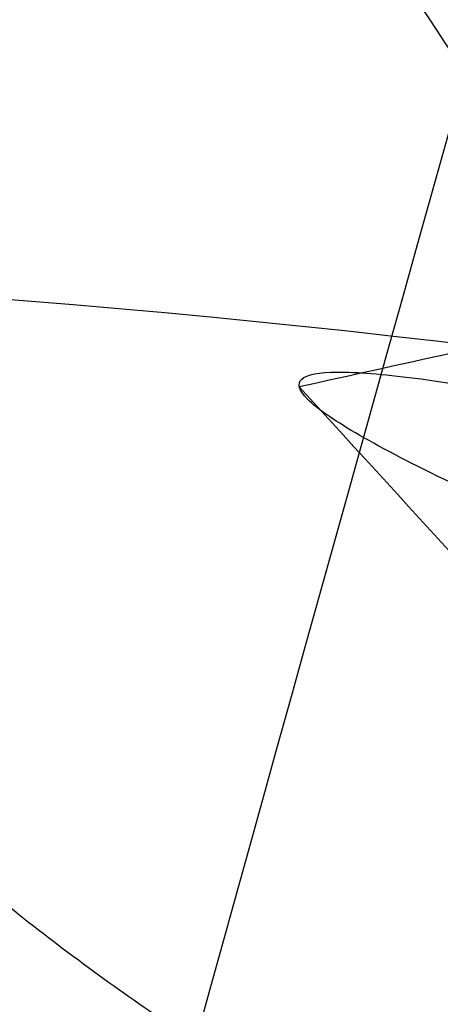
# Model space of a CAD drawing. Header units: millimetres. Extents: x -1437 to 1444, y -1373 to 1332.
# Tile 39 of 256: x -173.519 to -173.145, y -926.175 to -925.299. Entities that reach past the tile are written whole.
import ezdxf

# ---------------------------------------------------------------- set-up
doc = ezdxf.new("R2010")
doc.units = ezdxf.units.MM
doc.layers.add('Default', color=7, linetype='Continuous', true_color=0x000000)

# ---------------------------------------------------------------- blocks, each defined once
blk = doc.blocks.new('M4X4_SET_SCREW 01')
at = {"layer": 'Default', "color": 252, "true_color": 0x969696}
for points in [[(0.7309401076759, 2), (0.7361424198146, 2, 0.09339168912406), (0.746547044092, 1.986895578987, 0.2801743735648), (0.7621539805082, 1.928310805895, 0.5548596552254), (0.7777609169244, 1.83194571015, 0.8186737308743), (0.7933678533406, 1.699688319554, 1.06644802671), (0.8089747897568, 1.534129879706, 1.293327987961), (0.824581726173, 1.338514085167, 1.494868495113), (0.8401886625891, 1.116673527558, 1.66712087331), (0.8557955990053, 0.8729546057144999, 1.806710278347), (0.8714025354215, 0.6121323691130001, 1.910901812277), (0.8870094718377, 0.3393169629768, 1.977654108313), (0.9026164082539, 0.05985350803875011, 2.005659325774), (0.9182233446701, -0.2207826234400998, 1.994368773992), (0.9338302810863, -0.4970930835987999, 1.944003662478), (0.9494372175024, -0.7636642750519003, 1.855550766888), (0.9650441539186, -1.015273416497, 1.73074309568), (0.9806510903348, -1.246990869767, 1.572025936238), (0.996258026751, -1.454276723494, 1.382508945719), (1.011864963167, -1.63306974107, 1.16590522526), (1.027471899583, -1.779866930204, 0.9264585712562), (1.043078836, -1.891792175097, 0.6688603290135), (1.058685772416, -1.96665258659, 0.398157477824), (1.074292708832, -2.002981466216, 0.1196537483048), (1.089899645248, -2.000067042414, -0.1611942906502), (1.105506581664, -1.95796641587, -0.4388841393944), (1.12111351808, -1.877504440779, -0.7079751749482), (1.136720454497, -1.76025756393, -0.9631952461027), (1.152327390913, -1.608522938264, -1.199543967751), (1.167934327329, -1.425273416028, -1.412390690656), (1.183541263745, -1.214099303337, -1.597565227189), (1.199148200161, -0.9791380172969, -1.7514395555), (1.214755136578, -0.7249930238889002, -1.870998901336), (1.230362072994, -0.4566436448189, -1.953900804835), (1.24596900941, -0.1793475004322, -1.998521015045), (1.261575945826, 0.1014624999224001, -2.003985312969), (1.277182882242, 0.3802846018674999, -1.970186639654), (1.292789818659, 0.6516559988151, -1.897787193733), (1.308396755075, 0.9102598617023, -1.78820545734), (1.324003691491, 1.15102950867, -1.643588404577), (1.339610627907, 1.369247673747, -1.466769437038), (1.355217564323, 1.56063892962, -1.26121287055), (1.370824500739, 1.721453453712, -1.030946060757), (1.386431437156, 1.848540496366, -0.7804804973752), (1.402038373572, 1.939410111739, -0.5147234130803), (1.417645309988, 1.992281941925, -0.238881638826), (1.433252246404, 2.00612009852, 0.04164041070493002), (1.44885918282, 1.980653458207, 0.3213466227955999), (1.464466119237, 1.916380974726, 0.5947568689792), (1.480073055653, 1.814561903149, 0.8565143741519), (1.495679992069, 1.677191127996, 1.101490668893), (1.511286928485, 1.506960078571, 1.324886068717), (1.526893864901, 1.30720399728, 1.522323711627), (1.542500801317, 1.08183659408, 1.689935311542), (1.558107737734, 0.8352733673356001, 1.824436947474), (1.57371467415, 0.5723450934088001, 1.923193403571), (1.589321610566, 0.2982031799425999, 1.984269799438), (1.604928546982, 0.01821873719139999, 2.006469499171), (1.620535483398, -0.2621226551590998, 1.989357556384), (1.636142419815, -0.5373284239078, 1.933269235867), (1.651749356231, -0.8020066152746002, 1.839303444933), (1.667356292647, -1.050971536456, 1.709301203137), (1.682963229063, -1.279345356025, 1.5458095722), (1.698570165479, -1.482653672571, 1.352031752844), (1.714177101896, -1.656913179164, 1.131764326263), (1.729784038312, -1.798709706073, 0.8893228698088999), (1.745390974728, -1.9052651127, 0.6294574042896), (1.760997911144, -1.974491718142, 0.3572593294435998), (1.77660484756, -2.005033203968, 0.07806167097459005), (1.792211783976, -1.996291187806, -0.202665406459), (1.807818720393, -1.948436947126, -0.4794217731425), (1.823425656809, -1.862408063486, -0.7467850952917), (1.839032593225, -1.739890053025, -0.9995170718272), (1.854639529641, -1.583283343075, -1.232666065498), (1.870246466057, -1.395656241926, -1.44166411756), (1.885853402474, -1.180684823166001, -1.622416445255), (1.90146033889, -0.9425809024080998, -1.771381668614), (1.917067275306, -0.6860095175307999, -1.885641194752), (1.932674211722, -0.4159975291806, -1.96295640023), (1.948281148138, -0.1378351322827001, -2.001812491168), (1.963888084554, 0.1430277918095, -2.001448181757), (1.979495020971, 0.4210884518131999, -1.961870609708), (1.995101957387, 0.6908989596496, -1.883855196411), (2.010708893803, 0.9471730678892, -1.768930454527), (2.026315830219, 1.184889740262, -1.619348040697), (2.041922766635, 1.399391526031, -1.438038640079), (2.057529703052, 1.586475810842, -1.22855454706), (2.073136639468, 1.742477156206, -0.9950000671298), (2.088743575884, 1.864339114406, -0.741951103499), (2.1043505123, 1.949674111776, -0.4743655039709), (2.119957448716, 1.996810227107, -0.1974859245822), (2.135564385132, 2.00482394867, 0.08326288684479), (2.151171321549, 1.97355826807, 0.3623803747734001), (2.166778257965, 1.903625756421, 0.6343979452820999), (2.182385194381, 1.796396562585, 0.8939861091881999), (2.197992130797, 1.653971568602, 1.13605889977), (2.213599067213, 1.479141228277, 1.355873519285), (2.22920600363, 1.275330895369, 1.549123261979), (2.244812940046, 1.046533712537, 1.712021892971), (2.260419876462, 0.7972323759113, 1.841377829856), (2.276026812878, 0.5323113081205, 1.934656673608), (2.291633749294, 0.2569609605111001, 1.990030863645), (2.307240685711, -0.02342388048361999, 2.006415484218), (2.322847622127, -0.3033497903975, 1.983489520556), (2.338454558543, -0.5773323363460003, 1.92170214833), (2.354061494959, -0.8400035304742, 1.82226393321), (2.369668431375, -1.086217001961, 1.687123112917), (2.385275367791, -1.311148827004, 1.518927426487), (2.400882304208, -1.510392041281, 1.320972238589), (2.416489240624, -1.680042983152, 1.097135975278), (2.43209617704, -1.816777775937, 0.8518041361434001), (2.447703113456, -1.91791745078, 0.5897833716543), (2.463310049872, -1.981480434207, 0.3162073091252), (2.478916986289, -2.006221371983, 0.03643597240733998), (2.494523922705, -1.991655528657, -0.2440492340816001), (2.510130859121, -1.938068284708, -0.5197529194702), (2.525737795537, -1.846509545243, -0.7852733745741), (2.541344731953, -1.718773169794, -1.035408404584), (2.556951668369, -1.557361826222, -1.265257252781), (2.572558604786, -1.365437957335, -1.470316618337), (2.588165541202, -1.146761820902, -1.646568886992), (2.603772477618, -0.9056178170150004, -1.790560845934), (2.619379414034, -0.6467305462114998, -1.899471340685), (2.63498635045, -0.375172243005, -1.971166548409), (2.650593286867, -0.09626339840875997, -2.004241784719), (2.666200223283, 0.1845314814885, -1.998049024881), (2.681807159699, 0.4617109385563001, -1.952709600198), (2.697414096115, 0.7298443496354, -1.869111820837), (2.713021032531, 0.9836783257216, -1.74889357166), (2.728627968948, 1.218239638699, -1.594410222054), (2.744234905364, 1.428932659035, -1.40868847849), (2.75984184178, 1.6116293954, -1.195367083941), (2.775448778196, 1.762750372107, -0.9586255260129), (2.791055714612, 1.87933475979, -0.7031021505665), (2.806662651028, 1.959098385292, -0.4338032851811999), (2.822269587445, 2.000478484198, -0.1560051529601), (2.837876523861, 2.002664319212, 0.1248495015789), (2.853483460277, 1.965613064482, 0.4032580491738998), (2.869090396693, 1.890050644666, 0.6737657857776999), (2.884697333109, 1.777457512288, 0.9310728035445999), (2.900304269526, 1.630039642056, 1.170137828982), (2.915911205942, 1.450685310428, 1.386276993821), (2.931518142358, 1.242908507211, 1.575255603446), (2.947125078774, 1.010780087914, 1.733371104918), (2.96273201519, 0.7588480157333, 1.857525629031), (2.978338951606, 0.4920482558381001, 1.945286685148), (2.993945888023, 0.2156080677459, 1.99493481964), (3.009552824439, -0.06505640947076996, 2.005497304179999), (3.025159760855, -0.3444462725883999, 1.976767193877), (3.040766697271, -0.6170875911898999, 1.909307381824), (3.056373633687, -0.8776386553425, 1.804439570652), (3.071980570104, -1.120994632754, 1.664218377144), (3.08758750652, -1.342387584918, 1.491391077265), (3.103194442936, -1.537479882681, 1.289343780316), (3.118801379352, -1.702449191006, 1.06203508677), (3.134408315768, -1.834063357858, 0.8139185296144), (3.150015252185, -1.929743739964, 0.5498553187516), (3.165622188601, -1.987615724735, 0.2750190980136), (3.181229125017, -2.006545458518, -0.00520541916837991), (3.196836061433, -1.986162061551, -0.2853279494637), (3.212442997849, -1.926864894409, -0.5598602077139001), (3.228049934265, -1.829815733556, -0.8234234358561), (3.243656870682, -1.696916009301, -1.070853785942), (3.259263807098, -1.530769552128, -1.297303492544), (3.274870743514, -1.334631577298, -1.498335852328), (3.29047767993, -1.112344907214, -1.670012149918), (3.306084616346, -0.8682646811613, -1.808968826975), (3.321691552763, -0.6071730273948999, -1.912483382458), (3.337298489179, -0.3341853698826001, -1.978527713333), (3.352905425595, -0.05465020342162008, -2.005807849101), (3.368512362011, 0.2259556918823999, -1.993789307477), (3.384119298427, 0.5021345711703, -1.942707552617), (3.399726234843, 0.7684753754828, -1.853563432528), (3.41533317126, 1.019759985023, -1.728103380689), (3.425737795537, 1.173963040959, -1.621891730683), (3.430940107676, 1.246979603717, -1.563662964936)], [(3.00234449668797, 0.06506602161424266, 1.998992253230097), (2.925356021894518, 0.06072792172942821, 1.865714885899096), (2.848367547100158, 0.05638982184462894, 1.732437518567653), (2.771379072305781, 0.05205172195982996, 1.599160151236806)], [(3.233250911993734, 0.05205173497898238, 1.599160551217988), (3.156262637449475, 0.0563898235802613, 1.732437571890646), (3.079274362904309, 0.06072791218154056, 1.8657145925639), (3.002286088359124, 0.06506600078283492, 1.998991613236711)]]:
    blk.add_open_spline(points, degree=3, dxfattribs=at)
for points, knots in [([(0.6154710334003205, 1.799939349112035, -1.700930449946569e-06), (0.6267207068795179, 1.799846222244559, 0.1817474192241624), (0.6525953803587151, 1.736373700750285, 0.5998515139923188), (0.6930950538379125, 1.416612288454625, 1.185371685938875), (0.7369700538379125, 0.8533196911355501, 1.638214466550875), (0.7808450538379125, 0.1593823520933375, 1.840243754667), (0.8247200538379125, -0.55895634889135, 1.760530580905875), (0.8685950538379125, -1.1917184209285, 1.4112785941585), (0.9124700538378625, -1.642027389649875, 0.8459587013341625), (0.9563450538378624, -1.840940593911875, 0.1511218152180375), (1.000220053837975, -1.7580042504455, -0.5668519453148), (1.044095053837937, -1.405915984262, -1.1980401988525), (1.087970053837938, -0.83858080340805, -1.645807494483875), (1.131845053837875, -0.1428581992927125, -1.8416002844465), (1.175720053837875, 0.5747361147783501, -1.755442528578), (1.219595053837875, 1.204337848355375, -1.400525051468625), (1.263470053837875, 1.649554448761, -0.8311860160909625), (1.307345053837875, 1.842222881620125, -0.1345917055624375), (1.351220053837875, 1.7528454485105, 0.5826087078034), (1.395095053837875, 1.395105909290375, 1.210611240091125), (1.438970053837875, 0.8237744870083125, 1.653268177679), (1.482845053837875, 0.1263225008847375, 1.8428083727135), (1.526720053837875, -0.5904695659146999, 1.7502130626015), (1.570595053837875, -1.2168602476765, 1.3896586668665), (1.614470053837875, -1.6569486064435, 0.8163463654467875), (1.658345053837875, -1.8433567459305, 0.1180507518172), (1.702220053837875, -1.747545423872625, -0.5983185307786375), (1.746095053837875, -1.384183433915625, -1.223084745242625), (1.789970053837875, -0.80890180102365, -1.660595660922), (1.833845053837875, -0.1097766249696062, -1.8438679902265), (1.877720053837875, 0.60615544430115, -1.7448425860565), (1.921595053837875, 1.229284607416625, -1.37868032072), (1.965470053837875, 1.664209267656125, -0.80144094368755), (2.009345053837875, 1.8443420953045, -0.1015002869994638), (2.053220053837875, 1.742104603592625, 0.61398014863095), (2.097095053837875, 1.373149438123, 1.235459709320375), (2.140970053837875, 0.79396394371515, 1.667789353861), (2.184845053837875, 0.09322190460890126, 1.844779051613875), (2.228720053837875, -0.6217924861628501, 1.73933153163), (2.272595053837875, -1.241609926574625, 1.3675908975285), (2.316470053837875, -1.671335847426, 0.78647095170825), (2.360345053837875, -1.845178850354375, 0.08494164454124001), (2.404220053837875, -1.736523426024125, -0.6295922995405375), (2.448095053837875, -1.362004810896, -1.247735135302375), (2.491970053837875, -0.7789621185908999, -1.6748486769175), (2.535845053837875, -0.07665967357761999, -1.845541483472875), (2.579720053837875, 0.6373794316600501, -1.733680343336), (2.623595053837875, 1.253835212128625, -1.356391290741), (2.667470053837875, 1.67832777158, -0.77143759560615), (2.711345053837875, 1.845866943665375, -0.06837615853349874), (2.755220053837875, 1.730802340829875, 0.6451537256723), (2.799095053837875, 1.3507504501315, 1.2599100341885), (2.842970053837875, 0.7638975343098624, 1.681773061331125), (2.886845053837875, 0.060091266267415, 1.8461552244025), (2.930720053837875, -0.6529150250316, 1.7278894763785), (2.974595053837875, -1.265959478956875, 1.345082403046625), (3.018470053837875, -1.6851844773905, 0.7563420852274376), (3.062345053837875, -1.8464063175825, 0.0518051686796), (3.106220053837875, -1.724941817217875, -0.6606631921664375), (3.150095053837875, -1.339387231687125, -1.2719833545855), (3.193970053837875, -0.7487715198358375, -1.6885622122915), (3.237845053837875, -0.0435175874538, -1.84661924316), (3.2783446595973, 0.6136273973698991, -1.731553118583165), (3.304219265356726, 0.9800879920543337, -1.520495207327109), (3.315468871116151, 1.122242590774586, -1.407250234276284)], [0.9936136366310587, 0.9936136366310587, 0.9936136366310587, 0.9936136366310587, 1.614592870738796, 2.421889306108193, 3.229185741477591, 4.036482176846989, 4.843778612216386, 5.651075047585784, 6.458371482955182, 7.265667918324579, 8.072964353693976, 8.880260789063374, 9.687557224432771, 10.49485365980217, 11.30215009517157, 12.10944653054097, 12.91674296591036, 13.72403940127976, 14.53133583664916, 15.33863227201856, 16.14592870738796, 16.95322514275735, 17.76052157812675, 18.56781801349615, 19.37511444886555, 20.18241088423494, 20.98970731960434, 21.79700375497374, 22.60430019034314, 23.41159662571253, 24.21889306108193, 25.02618949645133, 25.83348593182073, 26.64078236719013, 27.44807880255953, 28.25537523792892, 29.06267167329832, 29.86996810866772, 30.67726454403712, 31.48456097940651, 32.29185741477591, 33.09915385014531, 33.90645028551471, 34.7137467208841, 35.5210431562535, 36.32833959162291, 37.1356360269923, 37.9429324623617, 38.75022889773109, 39.55752533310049, 40.36482176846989, 41.17211820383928, 41.97941463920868, 42.78671107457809, 43.59400750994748, 44.40130394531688, 45.20860038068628, 46.01589681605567, 46.82319325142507, 47.63048968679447, 48.43778612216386, 49.24508255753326, 50.05237899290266, 50.6733544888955, 50.6733544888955, 50.6733544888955, 50.6733544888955]), ([(0.8464113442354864, 1.799939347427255, 1.581300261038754e-06), (0.8576609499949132, 1.799845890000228, 0.1817496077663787), (0.8835355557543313, 1.736373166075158, 0.5998524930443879), (0.9240351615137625, 1.416612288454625, 1.185371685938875), (0.9679101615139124, 0.8533196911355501, 1.638214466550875), (1.011785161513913, 0.1593823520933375, 1.840243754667), (1.055660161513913, -0.55895634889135, 1.760530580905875), (1.099535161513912, -1.1917184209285, 1.4112785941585), (1.143410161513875, -1.642027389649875, 0.8459587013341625), (1.187285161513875, -1.840940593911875, 0.1511218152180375), (1.231160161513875, -1.7580042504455, -0.5668519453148), (1.275035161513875, -1.405915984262, -1.1980401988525), (1.318910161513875, -0.83858080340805, -1.645807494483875), (1.362785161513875, -0.1428581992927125, -1.8416002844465), (1.406660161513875, 0.5747361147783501, -1.755442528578), (1.450535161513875, 1.204337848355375, -1.400525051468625), (1.494410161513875, 1.649554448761, -0.8311860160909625), (1.538285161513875, 1.842222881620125, -0.1345917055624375), (1.582160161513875, 1.7528454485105, 0.5826087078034), (1.626035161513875, 1.395105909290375, 1.210611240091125), (1.669910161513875, 0.8237744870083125, 1.653268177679), (1.713785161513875, 0.1263225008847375, 1.8428083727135), (1.757660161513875, -0.5904695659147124, 1.7502130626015), (1.801535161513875, -1.2168602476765, 1.3896586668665), (1.845410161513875, -1.6569486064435, 0.8163463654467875), (1.889285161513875, -1.8433567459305, 0.1180507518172), (1.933160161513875, -1.747545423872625, -0.5983185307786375), (1.977035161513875, -1.384183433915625, -1.223084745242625), (2.020910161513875, -0.80890180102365, -1.660595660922), (2.064785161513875, -0.1097766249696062, -1.8438679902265), (2.108660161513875, 0.60615544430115, -1.7448425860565), (2.152535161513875, 1.229284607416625, -1.37868032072), (2.196410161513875, 1.664209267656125, -0.80144094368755), (2.240285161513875, 1.8443420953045, -0.1015002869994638), (2.284160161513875, 1.742104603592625, 0.61398014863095), (2.328035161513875, 1.373149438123, 1.235459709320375), (2.371910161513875, 0.7939639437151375, 1.667789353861), (2.415785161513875, 0.09322190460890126, 1.844779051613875), (2.459660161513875, -0.6217924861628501, 1.73933153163), (2.503535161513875, -1.241609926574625, 1.3675908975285), (2.547410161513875, -1.671335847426, 0.78647095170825), (2.591285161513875, -1.845178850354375, 0.08494164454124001), (2.635160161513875, -1.736523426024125, -0.6295922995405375), (2.679035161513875, -1.362004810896, -1.247735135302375), (2.722910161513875, -0.7789621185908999, -1.6748486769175), (2.766785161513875, -0.07665967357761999, -1.845541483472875), (2.810660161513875, 0.6373794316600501, -1.733680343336), (2.854535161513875, 1.253835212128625, -1.356391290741), (2.898410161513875, 1.67832777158, -0.77143759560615), (2.942285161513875, 1.845866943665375, -0.0683761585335), (2.986160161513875, 1.730802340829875, 0.6451537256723), (3.030035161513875, 1.3507504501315, 1.2599100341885), (3.073910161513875, 0.7638975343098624, 1.681773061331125), (3.117785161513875, 0.060091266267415, 1.8461552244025), (3.161660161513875, -0.6529150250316, 1.7278894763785), (3.205535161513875, -1.265959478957, 1.345082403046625), (3.249410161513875, -1.6851844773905, 0.7563420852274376), (3.293285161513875, -1.8464063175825, 0.0518051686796), (3.337160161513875, -1.724941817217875, -0.6606631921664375), (3.381035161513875, -1.339387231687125, -1.2719833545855), (3.424910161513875, -0.7487715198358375, -1.6885622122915), (3.468785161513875, -0.0435175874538, -1.84661924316), (3.509284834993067, 0.6136284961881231, -1.731552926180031), (3.535159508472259, 0.9800899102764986, -1.52049410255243), (3.546409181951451, 1.122245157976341, -1.407248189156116)], [0.9936173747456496, 0.9936173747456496, 0.9936173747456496, 0.9936173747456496, 1.614592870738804, 2.421889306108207, 3.229185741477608, 4.03648217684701, 4.843778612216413, 5.651075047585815, 6.458371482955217, 7.265667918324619, 8.07296435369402, 8.880260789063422, 9.687557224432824, 10.49485365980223, 11.30215009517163, 12.10944653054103, 12.91674296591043, 13.72403940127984, 14.53133583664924, 15.33863227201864, 16.14592870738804, 16.95322514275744, 17.76052157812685, 18.56781801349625, 19.37511444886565, 20.18241088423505, 20.98970731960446, 21.79700375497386, 22.60430019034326, 23.41159662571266, 24.21889306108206, 25.02618949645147, 25.83348593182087, 26.64078236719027, 27.44807880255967, 28.25537523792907, 29.06267167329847, 29.86996810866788, 30.67726454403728, 31.48456097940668, 32.29185741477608, 33.09915385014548, 33.90645028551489, 34.71374672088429, 35.52104315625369, 36.3283395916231, 37.1356360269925, 37.9429324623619, 38.7502288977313, 39.5575253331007, 40.3648217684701, 41.1721182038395, 41.9794146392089, 42.78671107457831, 43.59400750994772, 44.40130394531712, 45.20860038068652, 46.01589681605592, 46.82319325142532, 47.63048968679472, 48.43778612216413, 49.24508255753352, 50.05237899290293, 50.67335822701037, 50.67335822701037, 50.67335822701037, 50.67335822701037])]:
    blk.add_open_spline(points, degree=3, knots=knots, dxfattribs=at)
blk = doc.blocks.new('WIRE_CLIP_TOP 01')
at = {"layer": 'Default', "color": 253, "true_color": 0xababa7, "extrusion": (0, -1, 0)}
for centre, radius, start, end in [((0, 0), 10, 7.016709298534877e-15, 180), ((0, 0), 10, 180, 0), ((0, 0, 0.5), 10.5, 180, 0), ((0, 0, 0.5), 10.5, 7.016709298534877e-15, 180), ((0, 0, 15), 10.5, 0, 169.3535691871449), ((0, 0, 29.5), 10.5, 180, 0), ((0, 0, 30), 10, 180, 0), ((0, 0, 30), 10, 7.016709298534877e-15, 180)]:
    blk.add_arc(centre, radius, start, end, dxfattribs=at)
at = {"layer": 'Default', "color": 253, "true_color": 0xababa7, "extrusion": (0, 1, 0)}
blk.add_arc((0, 0, -29.5), 10.5, 0, 180, dxfattribs=at)
at = {"layer": 'Default', "color": 253, "true_color": 0xababa7}
blk.add_open_spline([(-10.5, -13.9, 1.401458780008e-08), (-10.50000000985, -13.89999995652, 0.2334986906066), (-10.48406359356, -13.9703371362, 0.7017119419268), (-10.41879590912, -14.29045973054, 1.345977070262), (-10.34058109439, -14.77701447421, 1.837223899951), (-10.28013770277, -15.37137128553, 2.14026723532), (-10.25845363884, -16.00735843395, 2.238667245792), (-10.28125314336, -16.64415351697, 2.134979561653), (-10.3420325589, -17.23388725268, 1.829459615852), (-10.42119892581, -17.72264932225, 1.328777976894), (-10.48514789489, -18.03434762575, 0.6818476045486), (-10.50000001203, -18.10000005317, 0.228030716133), (-10.5, -18.1, -4.38574536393e-08)], degree=3, knots=[0, 0, 0, 0, 0.6863690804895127, 1.372737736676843, 2.059106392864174, 2.745475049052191, 3.431843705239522, 4.118212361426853, 4.804581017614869, 5.4909496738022, 6.17731832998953, 6.863687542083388, 6.863687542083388, 6.863687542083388, 6.863687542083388], dxfattribs=at)
for points in [[(-10.28659759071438, -15.3783096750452, 2.106160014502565), (-10.12331826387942, -15.4276501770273, 1.913533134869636), (-9.960038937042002, -15.47699067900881, 1.7209062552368), (-9.796759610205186, -15.52633118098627, 1.528279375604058)], [(-10.26586756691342, -16.00749308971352, 2.204985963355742), (-10.1029172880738, -16.00689840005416, 2.003320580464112), (-9.93996700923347, -16.00630371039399, 1.801655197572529), (-9.777016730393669, -16.0057090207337, 1.59998981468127)], [(-10.28758312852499, -16.63630995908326, 2.101340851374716), (-10.12428815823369, -16.58580916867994, 1.909154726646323), (-9.960993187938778, -16.53530837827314, 1.716968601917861), (-9.797698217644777, -16.48480758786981, 1.524782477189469)]]:
    blk.add_open_spline(points, degree=3, dxfattribs=at)

msp = doc.modelspace()

# ---------------------------------------------------------------- linework, layer by layer
at = {"layer": 'Default'}
for points, knots in [([(125.6028137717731, -4.216130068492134, 715.1900953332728), (125.6028790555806, -4.21593048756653, 711.9985287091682), (125.4984448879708, -4.535252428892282, 705.4388300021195), (125.0006891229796, -6.05726248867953, 695.669875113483), (124.1644555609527, -8.61432980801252, 686.2695432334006), (122.6430480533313, -13.26668479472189, 674.2958892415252), (119.980195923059, -21.40983063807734, 660.1888640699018), (115.7068979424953, -34.47865801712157, 644.7698109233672), (110.4673226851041, -50.50370840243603, 630.7541826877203), (104.3521682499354, -69.20805787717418, 618.0316629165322), (97.346722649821, -90.63721854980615, 606.3488869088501), (89.5053793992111, -114.625411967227, 595.7033534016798), (81.00904979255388, -140.6198332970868, 586.2109070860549), (72.04377336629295, -168.0518191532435, 577.8651744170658), (62.70822664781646, -196.6199261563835, 570.5728911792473), (52.98341268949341, -226.3828743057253, 564.1931086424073), (42.95341929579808, -257.0839623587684, 558.6795850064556), (29.22406667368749, -299.1148089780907, 552.3990902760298), (11.90324848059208, -352.1538235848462, 546.5614100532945), (-8.685592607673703, -415.2262957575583, 542.2683982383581), (-34.65403068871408, -494.8237958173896, 539.6716324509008), (-59.32007808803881, -570.5076939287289, 540.9856201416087), (-82.33939678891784, -641.261984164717, 546.2481716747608), (-97.67462619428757, -688.4663726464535, 551.6006549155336), (-111.5795439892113, -731.3457549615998, 558.2393274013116), (-124.1010492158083, -770.0497712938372, 566.0039252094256), (-135.1900691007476, -804.4324453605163, 574.7003908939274), (-143.4647172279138, -830.197588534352, 582.8256789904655), (-149.3093601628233, -848.4818882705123, 589.7136454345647), (-154.253131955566, -864.0077203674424, 596.2973652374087), (-159.5513222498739, -880.7605132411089, 604.7457213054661), (-164.7706222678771, -897.4745502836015, 615.6696491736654), (-168.6964172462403, -910.2707947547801, 626.6824114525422), (-171.5110575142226, -919.6868853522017, 637.6191564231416), (-173.3960800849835, -926.2624105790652, 648.3705628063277), (-174.5158200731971, -930.475874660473, 658.7167541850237), (-175.0473116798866, -932.8431079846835, 668.4190347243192), (-175.1806423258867, -933.9254392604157, 677.3147997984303), (-175.0933469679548, -934.2332186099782, 685.0483906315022), (-174.9785149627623, -934.3636726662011, 691.8464184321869), (-174.903366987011, -934.4783412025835, 696.8548410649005), (-174.8406570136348, -934.5603675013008, 700.5914157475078), (-174.7865740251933, -934.6298068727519, 703.5624448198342), (-174.7195338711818, -934.709559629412, 706.6899067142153), (-174.6208295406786, -934.8153219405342, 709.9805529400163), (-174.5035916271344, -934.9305614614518, 712.6023657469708), (-174.3391702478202, -935.0823670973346, 714.8626367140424), (-174.0936199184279, -935.3022201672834, 717.0332369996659), (-173.6962304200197, -935.6497452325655, 718.861882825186), (-173.1414085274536, -936.1372780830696, 720.3042119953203), (-172.7275683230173, -936.512197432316, 721.1577072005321), (-172.2964953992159, -936.9235379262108, 721.8899703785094), (-171.8034650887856, -937.4238547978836, 722.6088646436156), (-171.366756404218, -937.947887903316, 723.1306759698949), (-171.1690353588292, -938.2744266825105, 723.3440716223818), (-171.1967747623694, -938.3190477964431, 723.3286333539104), (-171.280562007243, -937.6155313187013, 723.151899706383), (-170.7647573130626, -936.7578523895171, 723.2918029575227), (-170.611399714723, -936.7435309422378, 723.396715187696), (-170.8855654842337, -936.862561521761, 723.2261597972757), (-171.7350232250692, -937.0651571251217, 722.4632175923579), (-172.8945985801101, -937.1887603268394, 720.870122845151), (-173.64858084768, -937.2333579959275, 719.2121369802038), (-174.0942448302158, -937.2569755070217, 717.8440607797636), (-174.3488587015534, -937.2703223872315, 716.8506289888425), (-174.5333183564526, -937.2800228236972, 715.2257446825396), (-174.69394546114, -937.2884588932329, 712.433016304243), (-174.8353024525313, -937.2958866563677, 707.8997048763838), (-174.9606620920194, -937.3024725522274, 701.03254813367), (-175.0706942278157, -937.3082536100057, 691.2564715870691), (-175.2143175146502, -937.3157993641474, 670.6958829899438), (-175.3390106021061, -937.3223505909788, 632.8801977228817), (-175.4781887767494, -937.3296628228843, 530.9566615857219), (-175.5199850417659, -937.3318587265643, 327.0488467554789), (-175.5170216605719, -937.3317030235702, 143.6006988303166), (-175.5174053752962, -937.3317231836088, 28.61444257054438)], [0, 0, 0, 0, 9.38844220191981, 19.2551223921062, 28.99586975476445, 38.03574428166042, 57.17843237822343, 77.3168074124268, 98.86539763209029, 122.0388003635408, 146.9159871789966, 174.4812761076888, 203.7394453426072, 233.4037875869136, 264.3153390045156, 296.2702264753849, 329.0540267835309, 362.4359049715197, 430.0394854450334, 497.1074358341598, 561.6566341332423, 681.0761228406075, 735.550311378, 785.0955972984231, 830.6129718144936, 871.9756123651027, 909.0590200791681, 941.7471695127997, 956.4108816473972, 969.9438854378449, 994.1450978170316, 1014.383416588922, 1031.059829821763, 1045.211792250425, 1057.425139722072, 1068.185791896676, 1077.831908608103, 1086.531433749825, 1094.430381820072, 1100.698228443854, 1106.966075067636, 1109.443200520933, 1111.92032597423, 1115.873565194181, 1118.839666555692, 1121.805767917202, 1123.749973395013, 1125.694178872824, 1128.41515832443, 1129.543330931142, 1130.671503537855, 1131.613869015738, 1132.556234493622, 1134.04877801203, 1134.627280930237, 1135.098362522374, 1135.474965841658, 1135.828413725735, 1136.256816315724, 1136.804406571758, 1138.301001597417, 1140.374551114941, 1143.063929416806, 1143.836764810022, 1144.722618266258, 1146.171380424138, 1148.771298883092, 1153.115560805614, 1159.78517069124, 1169.37283539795, 1182.454865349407, 1221.460902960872, 1282.825903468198, 1488.227436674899, 1833.179165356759, 1833.179165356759, 1833.179165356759, 1833.179165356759]), ([(123.6028137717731, -6.216130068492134, 715.1900953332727), (123.6028754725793, -6.215938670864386, 712.0843754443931), (123.5012673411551, -6.526613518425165, 705.7074930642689), (123.0179198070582, -8.004556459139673, 696.2225893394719), (122.2061389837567, -10.4868397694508, 687.0966942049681), (120.7279204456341, -15.00710956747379, 675.4618268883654), (118.1341575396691, -22.93895333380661, 661.7135730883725), (113.9486453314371, -35.73927783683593, 646.604347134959), (108.7901284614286, -51.51637939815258, 632.801363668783), (102.7453958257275, -70.00529342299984, 620.2228802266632), (95.80042337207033, -91.24943123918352, 608.6394865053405), (88.01035639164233, -115.0807183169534, 598.0626209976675), (79.55687215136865, -140.9440109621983, 588.6174883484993), (70.62744957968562, -168.2662465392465, 580.3048153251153), (61.32225431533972, -196.7414287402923, 573.0360378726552), (51.6236819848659, -226.4240182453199, 566.6733382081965), (41.61661240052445, -257.0548920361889, 561.1723302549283), (27.91433316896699, -299.002794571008, 554.9041257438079), (10.6216187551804, -351.9556735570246, 549.0756938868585), (-9.939188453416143, -414.9421769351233, 544.7884234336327), (-35.87511443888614, -494.4399130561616, 542.1948885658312), (-60.50648899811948, -570.017333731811, 543.50741259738), (-83.48777134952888, -640.6546279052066, 548.7614137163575), (-98.79405043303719, -687.7698497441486, 554.10391927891), (-112.668244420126, -730.5544447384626, 560.7281017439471), (-125.1561653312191, -769.1546224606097, 568.472148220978), (-136.2074392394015, -803.420249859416, 577.1394434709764), (-144.4442505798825, -829.0676015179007, 585.2282771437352), (-150.2530381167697, -847.2397421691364, 592.074354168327), (-155.1587689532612, -862.6461044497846, 598.6075585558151), (-160.4038700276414, -879.2311873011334, 606.9733681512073), (-165.5475748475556, -895.703446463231, 617.7430026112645), (-169.3929347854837, -908.2379382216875, 628.5355619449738), (-172.1303091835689, -917.3960576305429, 639.1786098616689), (-173.9516899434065, -923.7500378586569, 649.5728562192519), (-175.0301435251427, -927.8082866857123, 659.5393782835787), (-175.5430820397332, -930.0923344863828, 668.8956163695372), (-175.6730574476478, -931.1443099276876, 677.5263152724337), (-175.5879097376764, -931.4476085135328, 685.1096730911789), (-175.4729551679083, -931.5785086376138, 691.9182530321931), (-175.3978616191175, -931.6930367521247, 696.922493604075), (-175.335089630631, -931.7751670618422, 700.6631749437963), (-175.2808974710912, -931.8447421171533, 703.6397085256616), (-175.213647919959, -931.9247660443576, 706.7790865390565), (-175.1140055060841, -932.0315328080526, 710.1001708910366), (-174.9949328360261, -932.1486455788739, 712.7726427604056), (-174.8233616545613, -932.3070555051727, 715.130833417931), (-174.5616715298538, -932.5415204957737, 717.4724724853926), (-174.0952637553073, -932.9495112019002, 719.6497333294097), (-173.4149788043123, -933.5471213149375, 721.4197192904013), (-172.9003058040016, -934.013751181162, 722.4820939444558), (-172.3522378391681, -934.5349002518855, 723.4144056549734), (-171.6997403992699, -935.2038114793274, 724.3668752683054), (-171.0760056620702, -935.9241811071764, 725.1190031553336), (-170.613369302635, -936.686206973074, 725.6292554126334), (-170.4194048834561, -937.2023003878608, 725.8592712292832), (-170.4014387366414, -937.6630192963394, 725.9504994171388), (-170.6242745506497, -938.0421795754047, 725.8952797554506), (-171.084108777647, -938.3896285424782, 725.6654858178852), (-171.9278738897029, -938.7541787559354, 725.1015988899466), (-173.1720300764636, -939.0203202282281, 723.9419647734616), (-174.6255192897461, -939.1795198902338, 721.9313492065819), (-175.5011868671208, -939.2287277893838, 719.9805274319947), (-175.9985909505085, -939.2556523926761, 718.465754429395), (-176.3252168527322, -939.2726925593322, 717.1753354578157), (-176.524095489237, -939.2831759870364, 715.3691976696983), (-176.687896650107, -939.2917670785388, 712.5155238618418), (-176.8301963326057, -939.2992433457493, 707.9455752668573), (-176.9558413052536, -939.3058370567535, 701.0611276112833), (-177.0659832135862, -939.3116154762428, 691.2742834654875), (-177.209664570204, -939.3191458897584, 670.7044643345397), (-177.3343657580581, -939.3256640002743, 632.8843288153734), (-177.4735488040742, -939.3328860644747, 530.9572925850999), (-177.5153435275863, -939.3349010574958, 327.0489616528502), (-177.5123807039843, -939.3345825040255, 143.6006831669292), (-177.5127644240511, -939.334500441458, 28.61444257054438)], [0, 0, 0, 0, 9.38844220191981, 19.2551223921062, 28.99586975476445, 38.03574428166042, 57.17843237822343, 77.3168074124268, 98.86539763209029, 122.0388003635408, 146.9159871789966, 174.4812761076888, 203.7394453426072, 233.4037875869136, 264.3153390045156, 296.2702264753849, 329.0540267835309, 362.4359049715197, 430.0394854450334, 497.1074358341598, 561.6566341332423, 681.0761228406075, 735.550311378, 785.0955972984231, 830.6129718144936, 871.9756123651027, 909.0590200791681, 941.7471695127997, 956.4108816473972, 969.9438854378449, 994.1450978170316, 1014.383416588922, 1031.059829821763, 1045.211792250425, 1057.425139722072, 1068.185791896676, 1077.831908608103, 1086.531433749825, 1094.430381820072, 1100.698228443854, 1106.966075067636, 1109.443200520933, 1111.92032597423, 1115.873565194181, 1118.839666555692, 1121.805767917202, 1123.749973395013, 1125.694178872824, 1128.41515832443, 1129.543330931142, 1130.671503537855, 1131.613869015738, 1132.556234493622, 1134.04877801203, 1134.627280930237, 1135.098362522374, 1135.474965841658, 1135.828413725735, 1136.256816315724, 1136.804406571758, 1138.301001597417, 1140.374551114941, 1143.063929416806, 1143.836764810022, 1144.722618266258, 1146.171380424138, 1148.771298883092, 1153.115560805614, 1159.78517069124, 1169.37283539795, 1182.454865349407, 1221.460902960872, 1282.825903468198, 1488.227436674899, 1833.179165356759, 1833.179165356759, 1833.179165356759, 1833.179165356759]), ([(127.6028137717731, -6.216130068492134, 715.1900953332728), (127.6028772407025, -6.215936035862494, 712.0420618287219), (127.4998761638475, -6.530876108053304, 705.5750714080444), (127.0094272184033, -8.030543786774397, 695.9501678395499), (126.1855948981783, -10.54969010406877, 686.6890174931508), (124.6860917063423, -15.13506327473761, 674.8871878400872), (122.0582822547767, -23.17104640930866, 660.9621366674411), (117.8295152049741, -36.10368635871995, 645.7002505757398), (112.6310640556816, -52.00295952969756, 631.7925064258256), (106.5516435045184, -70.59800962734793, 619.1430752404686), (99.57689010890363, -91.9332845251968, 607.5107397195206), (91.76157838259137, -115.8418420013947, 596.900067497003), (83.28700763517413, -141.7696920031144, 587.431649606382), (74.33994708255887, -169.1459406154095, 579.1027134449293), (65.01982857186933, -197.6668349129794, 571.8223788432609), (55.30836211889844, -227.3889326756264, 565.4512854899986), (45.29003768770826, -258.0543027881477, 559.944132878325), (31.57447939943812, -300.0429195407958, 553.6699004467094), (14.26800726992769, -353.0380036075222, 547.8369423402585), (-6.30647591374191, -416.0664910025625, 543.5468729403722), (-32.25817593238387, -495.6126860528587, 540.9517710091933), (-56.90629867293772, -571.2415909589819, 542.2650092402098), (-79.90581782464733, -641.9350266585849, 547.5231130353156), (-95.22590457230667, -689.0928065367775, 552.870379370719), (-109.114667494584, -731.92237592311, 559.5014356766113), (-121.6184123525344, -770.5715032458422, 567.255169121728), (-132.6873494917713, -804.8919232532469, 575.9361200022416), (-140.9417385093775, -830.5940118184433, 584.0418960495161), (-146.7670859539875, -848.8179634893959, 590.9073232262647), (-151.690304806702, -864.2792559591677, 597.4637514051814), (-156.9598052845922, -880.9414248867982, 605.8674972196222), (-162.1382840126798, -897.5249085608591, 616.7081023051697), (-166.0206756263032, -910.179912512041, 627.6020343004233), (-168.7936622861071, -919.4569325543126, 638.380434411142), (-170.6444202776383, -925.9131757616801, 648.939516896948), (-171.7419760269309, -930.0432319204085, 659.081639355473), (-172.2635351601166, -932.3659154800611, 668.5984901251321), (-172.3950913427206, -933.4321195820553, 677.3531545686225), (-172.3089313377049, -933.7375987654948, 685.0082525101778), (-172.1939633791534, -933.868374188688, 691.8161778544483), (-172.1188579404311, -933.9829492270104, 696.8215612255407), (-172.0562058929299, -934.0649039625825, 700.554575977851), (-172.0022379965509, -934.134198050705, 703.5196745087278), (-171.9353984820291, -934.2136959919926, 706.6358619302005), (-171.8375374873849, -934.3185593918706, 709.8993601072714), (-171.7218615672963, -934.4322027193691, 712.4775908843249), (-171.5635684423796, -934.578359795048, 714.655274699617), (-171.3308956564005, -934.7865230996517, 716.6856667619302), (-170.9914659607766, -935.0833401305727, 718.2265050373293), (-170.5314769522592, -935.4874717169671, 719.4232382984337), (-170.1809454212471, -935.8052623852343, 720.1471067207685), (-169.8083159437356, -936.1595843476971, 720.7808190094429), (-169.3646836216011, -936.6144616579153, 721.4285659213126), (-168.9437145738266, -937.1006326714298, 721.9352362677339), (-168.645707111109, -937.5974085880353, 722.2645275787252), (-168.5245510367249, -937.906532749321, 722.4058429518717), (-168.5091270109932, -938.2605511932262, 722.4775271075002), (-168.6912958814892, -938.572494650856, 722.431296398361), (-168.9049516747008, -938.7174443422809, 722.3206149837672), (-169.3535341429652, -938.9203159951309, 722.0248305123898), (-170.1188095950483, -939.0865385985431, 721.3214565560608), (-171.1196233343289, -939.1980731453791, 719.9454564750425), (-171.7708128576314, -939.2350811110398, 718.5216001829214), (-172.1722115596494, -939.25671191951, 717.2812586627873), (-172.3613273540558, -939.2665675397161, 716.5571375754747), (-172.5328594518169, -939.2756037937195, 715.0959545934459), (-172.6905781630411, -939.2838820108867, 712.3584174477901), (-172.8310954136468, -939.2912673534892, 707.8582146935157), (-172.9561927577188, -939.2978388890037, 701.006703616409), (-173.06612689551, -939.30361494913, 691.2403624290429), (-173.2096971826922, -939.3111578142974, 670.6881224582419), (-173.3343829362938, -939.3177085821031, 632.8764616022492), (-173.4735562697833, -939.325020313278, 530.9560909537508), (-173.5153533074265, -939.3272158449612, 327.0487428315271), (-173.5123892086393, -939.3270599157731, 143.6007129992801), (-173.5127730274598, -939.3270800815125, 28.61444257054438)], [0, 0, 0, 0, 9.38844220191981, 19.2551223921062, 28.99586975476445, 38.03574428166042, 57.17843237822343, 77.3168074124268, 98.86539763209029, 122.0388003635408, 146.9159871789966, 174.4812761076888, 203.7394453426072, 233.4037875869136, 264.3153390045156, 296.2702264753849, 329.0540267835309, 362.4359049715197, 430.0394854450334, 497.1074358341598, 561.6566341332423, 681.0761228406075, 735.550311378, 785.0955972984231, 830.6129718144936, 871.9756123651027, 909.0590200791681, 941.7471695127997, 956.4108816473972, 969.9438854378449, 994.1450978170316, 1014.383416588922, 1031.059829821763, 1045.211792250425, 1057.425139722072, 1068.185791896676, 1077.831908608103, 1086.531433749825, 1094.430381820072, 1100.698228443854, 1106.966075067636, 1109.443200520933, 1111.92032597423, 1115.873565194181, 1118.839666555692, 1121.805767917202, 1123.749973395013, 1125.694178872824, 1128.41515832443, 1129.543330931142, 1130.671503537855, 1131.613869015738, 1132.556234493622, 1134.04877801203, 1134.627280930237, 1135.098362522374, 1135.474965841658, 1135.828413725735, 1136.256816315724, 1136.804406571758, 1138.301001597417, 1140.374551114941, 1143.063929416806, 1143.836764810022, 1144.722618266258, 1146.171380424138, 1148.771298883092, 1153.115560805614, 1159.78517069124, 1169.37283539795, 1182.454865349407, 1221.460902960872, 1282.825903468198, 1488.227436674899, 1833.179165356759, 1833.179165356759, 1833.179165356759, 1833.179165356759]), ([(125.6028137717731, -8.216130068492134, 715.1900953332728), (125.6028736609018, -8.21594697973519, 712.1279085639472), (125.5026986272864, -8.522246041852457, 705.8437344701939), (125.0266579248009, -9.977857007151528, 696.5028820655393), (124.2272783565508, -12.42223074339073, 687.516168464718), (122.7709641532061, -16.87553510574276, 676.0531254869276), (120.2122439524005, -24.70023897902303, 662.4868456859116), (116.0712627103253, -37.36440658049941, 647.5347867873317), (110.9538699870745, -53.01576427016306, 633.8396874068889), (104.9448712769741, -71.39541479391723, 621.3342925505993), (98.03059107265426, -92.54570550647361, 609.8013393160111), (90.26655566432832, -116.2973978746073, 599.2593350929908), (81.83483033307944, -142.0941621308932, 589.8382308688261), (72.9236236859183, -169.3607043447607, 581.5423543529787), (63.6338566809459, -197.7887183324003, 574.2855255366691), (53.94863190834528, -227.4305027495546, 567.9315150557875), (43.95323133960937, -258.0257043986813, 562.4368781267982), (30.26474651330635, -299.9314386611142, 556.1749359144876), (12.98637825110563, -352.8404630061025, 550.3512261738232), (-7.5600709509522, -415.7830695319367, 546.0668981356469), (-33.47925874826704, -495.2296091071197, 543.475027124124), (-58.09270853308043, -570.7521363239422, 544.7868016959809), (-81.05419123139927, -641.3286655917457, 550.0363550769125), (-96.34532758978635, -688.3973369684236, 555.3736437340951), (-110.2033666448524, -731.1321702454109, 561.990210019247), (-122.673527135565, -769.6775035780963, 569.7233921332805), (-133.7047182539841, -803.880914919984, 578.375172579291), (-141.9212704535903, -829.4652389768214, 586.4444942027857), (-147.710762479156, -847.5770496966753, 593.2680319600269), (-152.5959403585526, -862.9188870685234, 599.7739447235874), (-157.8123515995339, -879.4133606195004, 608.0951440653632), (-162.9152351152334, -895.7550787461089, 618.7814557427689), (-166.7171916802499, -908.1483370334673, 629.4551847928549), (-169.4129124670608, -917.1673885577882, 639.9398878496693), (-171.2000286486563, -923.4020859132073, 650.1418103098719), (-172.2562979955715, -927.3769232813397, 659.9042634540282), (-172.7593040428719, -929.6164159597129, 669.0750717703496), (-172.8875049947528, -930.6522578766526, 677.5646700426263), (-172.8034926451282, -930.9532498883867, 685.0695349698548), (-172.688402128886, -931.0844654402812, 691.8880124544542), (-172.6133511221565, -931.1988957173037, 696.8892137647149), (-172.5506370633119, -931.280951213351, 700.6263351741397), (-172.4965599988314, -931.3503784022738, 703.5969382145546), (-172.4295110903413, -931.4301447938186, 706.7250417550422), (-172.3307120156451, -931.5360097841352, 710.018978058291), (-172.2132013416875, -931.6515240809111, 712.6478678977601), (-172.0477584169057, -931.804283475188, 714.9234714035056), (-171.7989458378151, -932.0270568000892, 717.1249022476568), (-171.3904978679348, -932.3843378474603, 719.0143555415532), (-170.8050458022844, -932.8985455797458, 720.5387455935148), (-170.3536814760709, -933.3080461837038, 721.471493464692), (-169.8640569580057, -933.7721763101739, 722.3052542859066), (-169.2609575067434, -934.395647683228, 723.1865765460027), (-168.6529624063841, -935.0781551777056, 723.9235634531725), (-168.0900396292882, -936.0104184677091, 724.549711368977), (-167.7471797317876, -936.7910152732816, 724.9364808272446), (-167.6300023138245, -938.3092695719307, 725.276126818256), (-168.55081169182, -939.8580528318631, 725.0347731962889), (-169.3776593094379, -940.3647737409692, 724.589385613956), (-170.3958411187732, -940.8131662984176, 723.9002696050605), (-171.5558150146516, -941.0429366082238, 722.8002037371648), (-172.8505426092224, -941.1900701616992, 721.0066828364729), (-173.6234174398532, -941.2316904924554, 719.2899906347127), (-174.0765562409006, -941.256629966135, 717.9029523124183), (-174.3376840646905, -941.2701801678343, 716.8818440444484), (-174.5236351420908, -941.2800011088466, 715.2394075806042), (-174.6845279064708, -941.2884369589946, 712.4409250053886), (-174.8259878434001, -941.2958749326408, 707.9040850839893), (-174.9513705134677, -941.3024604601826, 701.0352830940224), (-175.0614144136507, -941.3082426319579, 691.2581743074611), (-175.2050427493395, -941.3157885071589, 670.6967038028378), (-175.3297365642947, -941.3223398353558, 632.8805926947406), (-175.4689146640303, -941.3296520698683, 530.9567219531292), (-175.510709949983, -941.3318479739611, 327.0488577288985), (-175.5077462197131, -941.3316922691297, 143.6006973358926), (-175.5081299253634, -941.3317124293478, 28.61444257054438)], [0, 0, 0, 0, 9.38844220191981, 19.2551223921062, 28.99586975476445, 38.03574428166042, 57.17843237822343, 77.3168074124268, 98.86539763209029, 122.0388003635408, 146.9159871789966, 174.4812761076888, 203.7394453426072, 233.4037875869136, 264.3153390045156, 296.2702264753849, 329.0540267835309, 362.4359049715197, 430.0394854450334, 497.1074358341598, 561.6566341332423, 681.0761228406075, 735.550311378, 785.0955972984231, 830.6129718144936, 871.9756123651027, 909.0590200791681, 941.7471695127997, 956.4108816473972, 969.9438854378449, 994.1450978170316, 1014.383416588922, 1031.059829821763, 1045.211792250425, 1057.425139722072, 1068.185791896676, 1077.831908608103, 1086.531433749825, 1094.430381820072, 1100.698228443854, 1106.966075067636, 1109.443200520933, 1111.92032597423, 1115.873565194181, 1118.839666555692, 1121.805767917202, 1123.749973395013, 1125.694178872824, 1128.41515832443, 1129.543330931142, 1130.671503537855, 1131.613869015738, 1132.556234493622, 1134.04877801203, 1134.627280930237, 1135.098362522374, 1135.474965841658, 1135.828413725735, 1136.256816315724, 1136.804406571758, 1138.301001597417, 1140.374551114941, 1143.063929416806, 1143.836764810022, 1144.722618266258, 1146.171380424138, 1148.771298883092, 1153.115560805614, 1159.78517069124, 1169.37283539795, 1182.454865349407, 1221.460902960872, 1282.825903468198, 1488.227436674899, 1833.179165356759, 1833.179165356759, 1833.179165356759, 1833.179165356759]), ([(82.59662870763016, -570.7132978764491, -507.5755124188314), (70.41630316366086, -588.1086055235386, -524.5953910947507), (33.203941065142, -641.2533662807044, -571.462207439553), (-52.4046423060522, -763.5150939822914, -648.8701520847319), (-128.3625478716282, -871.9942254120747, -673.7300750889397), (-175.5127676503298, -939.3317178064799, -673.7300750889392)], [2.415480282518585, 2.415480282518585, 2.415480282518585, 2.415480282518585, 70.39614350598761, 198.6360556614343, 404.9955273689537, 404.9955273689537, 404.9955273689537, 404.9955273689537]), ([(81.9175849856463, -571.6830728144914, -507.9908988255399), (69.89979691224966, -588.8462528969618, -524.7328607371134), (32.87043410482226, -641.7296635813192, -571.2951982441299), (-52.48355299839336, -763.627790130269, -648.4721236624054), (-128.392172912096, -872.0365343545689, -673.3146886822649), (-175.5127676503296, -939.3317178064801, -673.3146886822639)], [2.408267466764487, 2.408267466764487, 2.408267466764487, 2.408267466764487, 69.36707553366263, 197.5378925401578, 403.7861785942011, 403.7861785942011, 403.7861785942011, 403.7861785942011])]:
    msp.add_open_spline(points, degree=3, knots=knots, dxfattribs=at)
for points, degree in [([(125.6028137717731, -6.216130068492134, 715.1900953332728), (125.6028137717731, -6.216130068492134, 590), (-33.48992210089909, -492.6646641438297, 510), (-175.637739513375, -930.1506616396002, 590), (-173.5509789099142, -933.134832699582, 703.961257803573), (-173.550978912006, -933.1348327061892, 721.161257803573), (-166.9875945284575, -938.8838157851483, 725.711257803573), (-175.5127676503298, -939.3317178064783, 721.161257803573), (-175.5127676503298, -939.3317178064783, 704.7612578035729), (-175.5127676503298, -939.3317178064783, 28.61444257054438)], 3), ([(-66.93325738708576, -509.6517572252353, -534.6306260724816), (-304.5384919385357, -848.9871993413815, -534.6306260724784), (-542.1437264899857, -1188.322641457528, -534.6306260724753)], 2), ([(-67.56830740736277, -510.7578128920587, -535.0265605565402), (-304.4445949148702, -849.0522107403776, -535.0265605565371), (-541.3208824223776, -1187.346608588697, -535.026560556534)], 2), ([(228.9950780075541, -926.6991642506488, -628.0505632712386), (-36.49780856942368, -740.7990437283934, -628.0505632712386), (-301.9906951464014, -554.8989232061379, -628.0505632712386)], 2), ([(227.9694672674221, -926.1639008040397, -627.6631298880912), (-36.58366339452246, -740.9218044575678, -627.6631298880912), (-301.1367940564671, -555.6797081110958, -627.6631298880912)], 2), ([(-284.0922779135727, -1369.011678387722, -534.6306260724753), (-46.48704336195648, -1029.676236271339, -534.6306260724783), (191.1181911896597, -690.3407941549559, -534.6306260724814)], 2), ([(-283.4572278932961, -1367.905622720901, -535.0265605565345), (-46.58094038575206, -1029.61122487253, -535.0265605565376), (190.295347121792, -691.3168270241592, -535.0265605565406)], 2), ([(132.504050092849, -1155.00741548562, -673.7300750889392), (-175.5127676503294, -939.3317178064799, -673.7300750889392), (-483.5295853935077, -723.6560201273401, -673.7300750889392)], 2), ([(131.6856175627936, -1154.434342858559, -673.3146886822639), (-175.5127676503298, -939.3317178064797, -673.3146886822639), (-482.7111528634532, -724.2290927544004, -673.3146886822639)], 2), ([(-34.18313013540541, -735.9415748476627, -487.5906466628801), (-104.6364880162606, -836.5593974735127, -440.4399819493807), (-175.0898458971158, -937.1772200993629, -393.2893172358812)], 2), ([(-174.1602640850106, -937.4001425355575, -392.3760280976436), (-103.7069062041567, -836.7823199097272, -439.5266928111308), (-33.25354832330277, -736.1644972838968, -486.6773575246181)], 2), ([(-33.65571586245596, -736.7388520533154, -488.5039358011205), (-104.1090737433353, -837.3566746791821, -441.3532710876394), (-174.5624316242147, -937.9744973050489, -394.2026063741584)], 2), ([(-32.72613405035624, -736.961774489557, -487.5906466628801), (-103.1794919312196, -837.5795971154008, -440.4399819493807), (-173.6328498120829, -938.1974197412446, -393.2893172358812)], 2), ([(-240.9392087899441, -1011.450945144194, -507.7395402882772), (-185.5296157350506, -932.3178452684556, -507.739540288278), (-130.120022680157, -853.1847453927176, -507.7395402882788)], 2), ([(-130.120022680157, -853.1847453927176, -508.1550476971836), (-185.5296157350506, -932.3178452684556, -508.1550476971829), (-240.9392087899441, -1011.450945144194, -508.1550476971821)], 2), ([(-240.9392087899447, -1011.450945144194, -507.9472939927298), (-185.5296157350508, -932.3178452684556, -507.9472939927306), (-130.1200226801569, -853.1847453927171, -507.9472939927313)], 2), ([(-220.9055126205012, -1025.478690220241, -508.1550476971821), (-165.495919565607, -946.3455903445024, -508.1550476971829), (-110.0863265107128, -867.212490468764, -508.1550476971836)], 2), ([(-110.0863265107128, -867.212490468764, -507.7395402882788), (-165.495919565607, -946.3455903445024, -507.739540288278), (-220.9055126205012, -1025.478690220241, -507.7395402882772)], 2), ([(-220.905512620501, -1025.478690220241, -507.9472939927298), (-165.4959195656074, -946.3455903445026, -507.9472939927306), (-110.0863265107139, -867.2124904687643, -507.9472939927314)], 2)]:
    msp.add_open_spline(points, degree=degree, dxfattribs=at)
msp.add_rational_spline([(-173.9190817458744, -923.6964883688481, 650.1455307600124), (-172.8213850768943, -922.2657124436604, 651.0103581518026), (-171.1676579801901, -923.3468451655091, 650.6999756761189), (-169.5139308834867, -924.4279778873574, 650.3895932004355), (-170.6116275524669, -925.8587538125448, 649.5247658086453), (-171.7093242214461, -927.2895297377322, 648.6599384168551), (-173.3630513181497, -926.2083970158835, 648.9703208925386), (-175.0167784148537, -925.1272642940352, 649.2807033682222), (-173.9190817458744, -923.6964883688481, 650.1455307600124)], [1, 0.7071067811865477, 1, 0.7071067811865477, 1, 0.7071067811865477, 1, 0.7071067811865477, 1], degree=2, knots=[0, 0, 0, 3.141592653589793, 3.141592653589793, 6.283185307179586, 6.283185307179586, 9.42477796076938, 9.42477796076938, 12.56637061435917, 12.56637061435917, 12.56637061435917], dxfattribs=at)

# ---------------------------------------------------------------- block references
at = {"layer": 'Default', "extrusion": (-0.9533669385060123, 0.301813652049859, -4.44092210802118e-16)}
msp.add_blockref('WIRE_CLIP_TOP 01', (944.4999534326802, 733.4612578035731, -116.1750662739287), dxfattribs=at)
at = {"layer": 'Default', "extrusion": (-0.9533669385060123, 0.301813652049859, -4.44092210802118e-16), "rotation": 180}
msp.add_blockref('M4X4_SET_SCREW 01', (937.7589550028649, 717.4612578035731, -116.1750662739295), dxfattribs=at)

doc.saveas('drawing.dxf')
